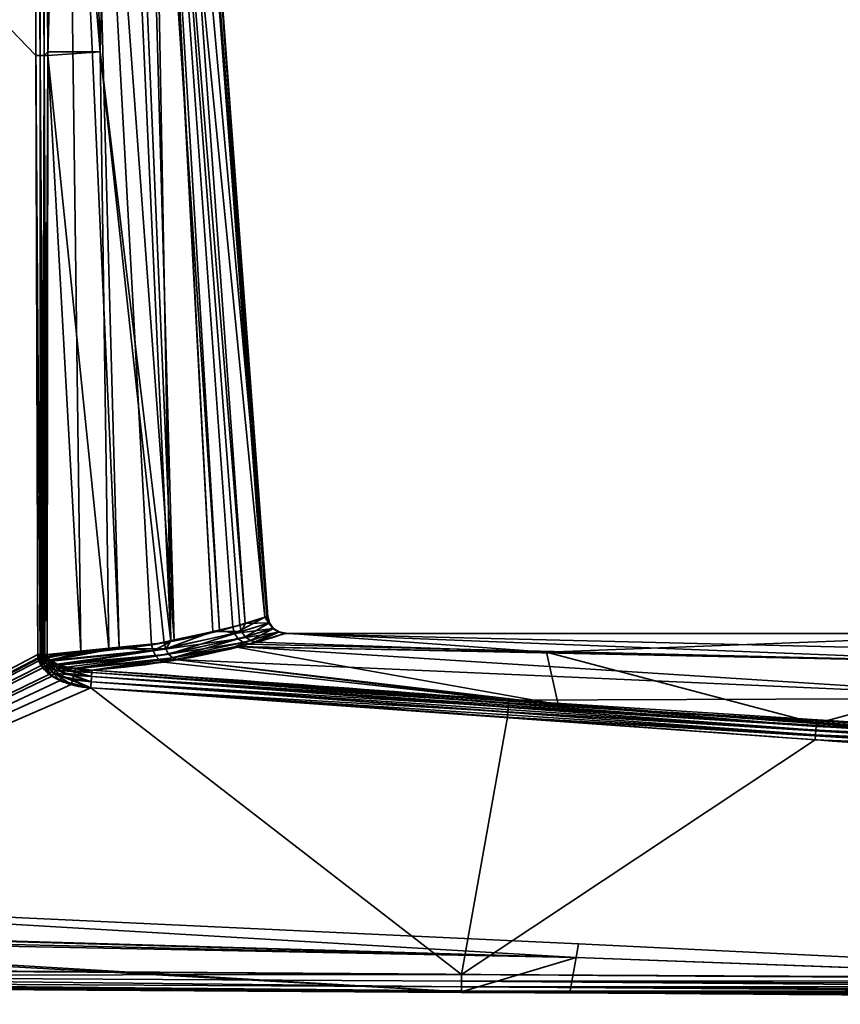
# Model space of a CAD drawing. Header units: millimetres. Extents: x -320 to 8070, y -96 to 57.
# Tile 95 of 111: x 6991 to 7014, y -93 to -66. Entities that reach past the tile are written whole.
import ezdxf

# ---------------------------------------------------------------- set-up
doc = ezdxf.new("R2010")
doc.units = ezdxf.units.MM
doc.layers.add('151', color=7, linetype='Continuous', true_color=0xffffff)

# ---------------------------------------------------------------- blocks, each defined once
blk = doc.blocks.new('UG_SURFACE_024')
at = {"layer": '151', "color": 251, "linetype": 'Continuous', "lineweight": 35}
for points in [[(6975.5, -50.3, 1115), (6975.5, -92.446, 1115), (6991.864, -83.789, 1115), (6991.816, -67.253, 1115)], [(6991.816, -67.253, 1115), (6991.756, -50.3, 1115), (6975.5, -50.3, 1115)], [(6975.5, -50.3, 1093), (6991.756, -50.3, 1093), (6991.816, -67.253, 1093)], [(6991.816, -67.253, 1093), (6991.864, -83.789, 1093), (6975.5, -92.446, 1093), (6975.5, -50.3, 1093)], [(6991.756, -50.3, 1115), (6991.816, -67.253, 1115), (6991.933, -67.253, 1114.986)], [(6991.933, -67.253, 1114.986), (6991.906, -50.3, 1114.974), (6991.756, -50.3, 1115)], [(6991.816, -67.253, 1093), (6991.756, -50.3, 1093), (6991.875, -50.3, 1093.014)], [(6991.875, -50.3, 1093.014), (6991.933, -67.253, 1093.014), (6991.816, -67.253, 1093)], [(6991.875, -50.3, 1093.014), (6991.904, -50.3, 1093.027), (6991.933, -67.253, 1093.014)], [(6991.904, -50.3, 1093.027), (6992.029, -50.3, 1093.081), (6992.044, -67.252, 1093.055)], [(6992.044, -67.252, 1093.055), (6991.933, -67.253, 1093.014), (6991.904, -50.3, 1093.027)], [(6991.921, -50.3, 1114.972), (6991.906, -50.3, 1114.974), (6991.933, -67.253, 1114.986)], [(6991.921, -50.3, 1114.972), (6991.933, -67.253, 1114.986), (6992.044, -67.252, 1114.944)], [(6992.044, -67.252, 1114.944), (6992.04, -50.3, 1114.906), (6991.921, -50.3, 1114.972)], [(6992.029, -50.3, 1093.081), (6992.041, -50.3, 1093.092), (6992.044, -67.252, 1093.055)], [(6992.068, -50.3, 1114.89), (6992.04, -50.3, 1114.906), (6992.044, -67.252, 1114.944)], [(6992.041, -50.3, 1093.092), (6992.152, -50.3, 1093.195), (6992.143, -67.252, 1093.122)], [(6992.143, -67.252, 1093.122), (6992.044, -67.252, 1093.055), (6992.041, -50.3, 1093.092)], [(6992.068, -50.3, 1114.89), (6992.044, -67.252, 1114.944), (6992.143, -67.145, 1114.878)], [(6992.143, -67.145, 1114.878), (6992.152, -50.3, 1114.805), (6992.068, -50.3, 1114.89)], [(6992.615, -50.3, 1094.032), (6993.058, -83.701, 1093.844), (6992.143, -67.252, 1093.122)], [(6992.152, -50.3, 1114.805), (6992.143, -67.145, 1114.878), (6993.587, -67.145, 1113.426)], [(6992.143, -67.252, 1093.122), (6992.152, -50.3, 1093.195), (6992.615, -50.3, 1094.032)], [(6993.587, -67.145, 1113.426), (6993.028, -50.3, 1113.145), (6992.152, -50.3, 1114.805)], [(6992.615, -50.3, 1094.032), (6993.204, -50.3, 1095.096), (6994.112, -83.604, 1094.712)], [(6994.112, -83.604, 1094.712), (6993.058, -83.701, 1093.844), (6992.615, -50.3, 1094.032)], [(6994.034, -50.3, 1111.238), (6993.028, -50.3, 1113.145), (6993.587, -67.145, 1113.426)], [(6993.204, -50.3, 1095.096), (6994.224, -50.3, 1096.939), (6995.631, -83.385, 1096.452)], [(6995.631, -83.385, 1096.452), (6995.008, -83.52, 1095.452), (6993.204, -50.3, 1095.096)], [(6995.008, -83.52, 1095.452), (6994.112, -83.604, 1094.712), (6993.204, -50.3, 1095.096)], [(6993.587, -67.145, 1113.426), (6995.541, -83.42, 1111.814), (6994.034, -50.3, 1111.238)], [(6994.934, -50.3, 1109.53), (6994.034, -50.3, 1111.238), (6995.541, -83.42, 1111.814)], [(6995.631, -83.385, 1096.452), (6994.224, -50.3, 1096.939), (6994.7, -50.3, 1097.801)], [(6994.7, -50.3, 1097.801), (6994.909, -50.3, 1098.902), (6996.88, -83.114, 1098.457)], [(6996.88, -83.114, 1098.457), (6995.631, -83.385, 1096.452), (6994.7, -50.3, 1097.801)], [(6994.909, -50.3, 1098.902), (6995.701, -50.3, 1103.086), (6998.139, -82.76, 1102.975)], [(6998.139, -82.76, 1102.975), (6997.252, -83.033, 1099.055), (6994.909, -50.3, 1098.902)], [(6997.252, -83.033, 1099.055), (6996.88, -83.114, 1098.457), (6994.909, -50.3, 1098.902)], [(6994.934, -50.3, 1109.53), (6995.541, -83.42, 1111.814), (6996.699, -83.151, 1109.764)], [(6996.699, -83.151, 1109.764), (6994.96, -50.3, 1109.361), (6994.934, -50.3, 1109.53)], [(6994.96, -50.3, 1109.361), (6997.445, -82.978, 1108.443), (6997.596, -82.931, 1107.623)], [(6994.96, -50.3, 1109.361), (6996.699, -83.151, 1109.764), (6997.445, -82.978, 1108.443)], [(6997.596, -82.931, 1107.623), (6995.273, -50.3, 1107.267), (6994.96, -50.3, 1109.361)], [(6995.273, -50.3, 1107.267), (6997.596, -82.931, 1107.623), (6998.215, -82.736, 1104.244)], [(6998.215, -82.736, 1104.244), (6995.812, -50.3, 1103.672), (6995.273, -50.3, 1107.267)], [(6998.194, -82.743, 1103.216), (6995.701, -50.3, 1103.086), (6995.812, -50.3, 1103.672)], [(6998.194, -82.743, 1103.216), (6998.139, -82.76, 1102.975), (6995.701, -50.3, 1103.086)], [(6995.812, -50.3, 1103.672), (6998.215, -82.736, 1104.244), (6998.194, -82.743, 1103.216)], [(6992.044, -67.252, 1114.944), (6992.143, -67.252, 1114.878), (6992.143, -67.145, 1114.878)], [(6993.587, -67.145, 1113.426), (6992.143, -67.145, 1114.878), (6992.143, -67.252, 1114.878)], [(6993.824, -83.617, 1113.461), (6993.587, -67.145, 1113.426), (6992.143, -67.252, 1114.878)], [(6993.587, -67.145, 1113.426), (6993.824, -83.617, 1113.461), (6995.357, -83.462, 1112.14)], [(6995.357, -83.462, 1112.14), (6995.541, -83.42, 1111.814), (6993.587, -67.145, 1113.426)], [(6991.816, -67.253, 1115), (6991.864, -83.789, 1115), (6991.931, -83.789, 1114.994)], [(6991.931, -83.789, 1114.994), (6991.933, -67.253, 1114.986), (6991.816, -67.253, 1115)], [(6991.931, -83.789, 1093.006), (6991.816, -67.253, 1093), (6991.933, -67.253, 1093.014)], [(6991.931, -83.789, 1093.006), (6991.864, -83.789, 1093), (6991.816, -67.253, 1093)], [(6991.931, -83.789, 1114.994), (6991.953, -83.789, 1114.992), (6991.933, -67.253, 1114.986)], [(6991.933, -67.253, 1093.014), (6991.953, -83.789, 1093.008), (6991.931, -83.789, 1093.006)], [(6991.996, -83.789, 1114.98), (6992.044, -67.252, 1114.944), (6991.933, -67.253, 1114.986)], [(6991.933, -67.253, 1093.014), (6992.044, -67.252, 1093.055), (6992.039, -83.789, 1093.032)], [(6991.933, -67.253, 1114.986), (6991.953, -83.789, 1114.992), (6991.996, -83.789, 1114.98)], [(6992.039, -83.789, 1093.032), (6991.996, -83.789, 1093.02), (6991.933, -67.253, 1093.014)], [(6991.996, -83.789, 1093.02), (6991.953, -83.789, 1093.008), (6991.933, -67.253, 1093.014)], [(6991.996, -83.789, 1114.98), (6992.039, -83.789, 1114.968), (6992.044, -67.252, 1114.944)], [(6992.044, -67.252, 1114.944), (6992.039, -83.789, 1114.968), (6992.059, -83.788, 1114.959)], [(6992.059, -83.788, 1093.041), (6992.039, -83.789, 1093.032), (6992.044, -67.252, 1093.055)], [(6992.059, -83.788, 1114.959), (6992.143, -67.252, 1114.878), (6992.044, -67.252, 1114.944)], [(6992.044, -67.252, 1093.055), (6992.143, -67.252, 1093.122), (6992.12, -83.788, 1093.07)], [(6992.12, -83.788, 1093.07), (6992.059, -83.788, 1093.041), (6992.044, -67.252, 1093.055)], [(6992.059, -83.788, 1114.959), (6992.12, -83.788, 1114.93), (6992.143, -67.252, 1114.878)], [(6993.058, -83.701, 1093.844), (6992.12, -83.788, 1093.07), (6992.143, -67.252, 1093.122)], [(6992.143, -67.252, 1114.878), (6992.12, -83.788, 1114.93), (6993.824, -83.617, 1113.461)], [(6997.3, -83.208, 1099.055), (6997.252, -83.033, 1099.055), (6998.139, -82.76, 1102.975)], [(6998.139, -82.76, 1102.975), (6998.242, -82.923, 1103.216), (6997.3, -83.208, 1099.055)], [(6998.263, -82.916, 1104.244), (6998.215, -82.736, 1104.244), (6997.596, -82.931, 1107.623)], [(6998.139, -82.76, 1102.975), (6998.194, -82.743, 1103.216), (6998.242, -82.923, 1103.216)], [(6998.194, -82.743, 1103.216), (6998.215, -82.736, 1104.244), (6998.263, -82.916, 1104.244)], [(6998.263, -82.916, 1104.244), (6998.242, -82.923, 1103.216), (6998.194, -82.743, 1103.216)], [(6995.631, -83.385, 1096.452), (6996.88, -83.114, 1098.457), (6997.3, -83.208, 1099.055), (6995.047, -83.688, 1095.441)], [(6995.397, -83.63, 1112.148), (6997.493, -83.154, 1108.442), (6996.699, -83.151, 1109.764)], [(6996.699, -83.151, 1109.764), (6995.541, -83.42, 1111.814), (6995.397, -83.63, 1112.148)], [(6997.493, -83.154, 1108.442), (6995.397, -83.63, 1112.148), (6995.479, -83.776, 1112.194)], [(6995.479, -83.776, 1112.194), (6997.596, -83.301, 1108.464), (6997.493, -83.154, 1108.442)], [(6997.493, -83.154, 1108.442), (6997.445, -82.978, 1108.443), (6996.699, -83.151, 1109.764)], [(6996.88, -83.114, 1098.457), (6997.252, -83.033, 1099.055), (6997.3, -83.208, 1099.055)], [(6997.3, -83.208, 1099.055), (6998.242, -82.923, 1103.216), (6998.353, -83.073, 1103.213)], [(6998.353, -83.073, 1103.213), (6997.401, -83.355, 1099.03), (6997.3, -83.208, 1099.055)], [(6997.401, -83.355, 1099.03), (6998.353, -83.073, 1103.213), (6998.51, -83.172, 1103.205)], [(6998.51, -83.172, 1103.205), (6997.542, -83.457, 1098.984), (6997.401, -83.355, 1099.03)], [(6997.596, -82.931, 1107.623), (6997.445, -82.978, 1108.443), (6997.493, -83.154, 1108.442)], [(6997.596, -82.931, 1107.623), (6997.493, -83.154, 1108.442), (6998.263, -82.916, 1104.244)], [(6998.263, -82.916, 1104.244), (6997.493, -83.154, 1108.442), (6997.596, -83.301, 1108.464)], [(6997.706, -83.499, 1098.922), (6997.542, -83.457, 1098.984), (6998.51, -83.172, 1103.205)], [(6997.596, -83.301, 1108.464), (6998.374, -83.066, 1104.245), (6998.263, -82.916, 1104.244)], [(6998.374, -83.066, 1104.245), (6997.596, -83.301, 1108.464), (6997.741, -83.402, 1108.506)], [(6998.51, -83.172, 1103.205), (6998.693, -83.206, 1103.195), (6997.706, -83.499, 1098.922)], [(6997.741, -83.402, 1108.506), (6998.532, -83.165, 1104.248), (6998.374, -83.066, 1104.245)], [(6998.532, -83.165, 1104.248), (6997.741, -83.402, 1108.506), (6997.909, -83.443, 1108.562)], [(6997.909, -83.443, 1108.562), (6998.715, -83.199, 1104.251), (6998.532, -83.165, 1104.248)], [(6998.242, -82.923, 1103.216), (6998.263, -82.916, 1104.244), (6998.374, -83.066, 1104.245)], [(6998.374, -83.066, 1104.245), (6998.353, -83.073, 1103.213), (6998.242, -82.923, 1103.216)], [(6998.353, -83.073, 1103.213), (6998.374, -83.066, 1104.245), (6998.532, -83.165, 1104.248)], [(6998.532, -83.165, 1104.248), (6998.51, -83.172, 1103.205), (6998.353, -83.073, 1103.213)], [(6998.51, -83.172, 1103.205), (6998.532, -83.165, 1104.248), (6998.71, -83.201, 1103.999)], [(6998.71, -83.201, 1103.999), (6998.693, -83.206, 1103.195), (6998.51, -83.172, 1103.205)], [(6998.532, -83.165, 1104.248), (6998.715, -83.199, 1104.251), (6998.71, -83.201, 1103.999)], [(6995.047, -83.688, 1095.441), (6995.008, -83.52, 1095.452), (6995.631, -83.385, 1096.452)], [(6995.047, -83.688, 1095.441), (6997.3, -83.208, 1099.055), (6997.401, -83.355, 1099.03)], [(6997.401, -83.355, 1099.03), (6995.124, -83.834, 1095.392), (6995.047, -83.688, 1095.441)], [(6995.124, -83.834, 1095.392), (6997.401, -83.355, 1099.03), (6997.542, -83.457, 1098.984)], [(6997.542, -83.457, 1098.984), (6995.233, -83.94, 1095.311), (6995.124, -83.834, 1095.392)], [(6995.233, -83.94, 1095.311), (6997.542, -83.457, 1098.984), (6997.372, -83.57, 1098.392)], [(6995.541, -83.42, 1111.814), (6995.357, -83.462, 1112.14), (6995.397, -83.63, 1112.148)], [(6997.596, -83.301, 1108.464), (6995.479, -83.776, 1112.194), (6995.592, -83.882, 1112.272)], [(6995.592, -83.882, 1112.272), (6997.741, -83.402, 1108.506), (6997.596, -83.301, 1108.464)], [(6997.311, -83.578, 1109.604), (6997.741, -83.402, 1108.506), (6995.592, -83.882, 1112.272)], [(6997.311, -83.578, 1109.604), (6997.909, -83.443, 1108.562), (6997.741, -83.402, 1108.506)], [(6997.909, -83.443, 1108.562), (6997.311, -83.578, 1109.604), (7005.912, -83.725, 1109.694)], [(6997.542, -83.457, 1098.984), (6997.706, -83.499, 1098.922), (6997.372, -83.57, 1098.392)], [(7019.505, -84.025, 1098.166), (6997.706, -83.499, 1098.922), (6998.693, -83.206, 1103.195)], [(6998.715, -83.199, 1104.251), (6997.909, -83.443, 1108.562), (7005.912, -83.725, 1109.694)], [(6998.693, -83.206, 1103.195), (6998.71, -83.201, 1103.999), (7019.407, -83.211, 1103.999)], [(7019.407, -83.211, 1103.999), (7046.861, -84.375, 1098.026), (6998.693, -83.206, 1103.195)], [(6998.693, -83.206, 1103.195), (7046.861, -84.375, 1098.026), (7019.505, -84.025, 1098.166)], [(7019.407, -83.211, 1103.999), (6998.71, -83.201, 1103.999), (6998.715, -83.199, 1104.251)], [(7019.407, -83.211, 1103.999), (6998.715, -83.199, 1104.251), (7005.912, -83.725, 1109.694)], [(7005.912, -83.725, 1109.694), (7019.504, -84.024, 1109.832), (7019.407, -83.211, 1103.999)], [(6993.824, -83.617, 1113.461), (6992.12, -83.788, 1114.93), (6992.132, -83.85, 1114.927)], [(6992.126, -83.834, 1093.071), (6992.12, -83.788, 1093.07), (6993.058, -83.701, 1093.844)], [(6992.146, -83.877, 1093.076), (6992.126, -83.834, 1093.071), (6993.058, -83.701, 1093.844)], [(6992.132, -83.85, 1114.927), (6992.197, -83.936, 1114.911), (6993.824, -83.617, 1113.461)], [(6993.058, -83.701, 1093.844), (6992.223, -83.953, 1093.096), (6992.146, -83.877, 1093.076)], [(6992.197, -83.936, 1114.911), (6992.225, -83.953, 1114.904), (6993.824, -83.617, 1113.461)], [(6992.223, -83.953, 1093.096), (6993.058, -83.701, 1093.844), (6994.112, -83.604, 1094.712)], [(6994.112, -83.604, 1094.712), (6995.047, -83.688, 1095.441), (6992.223, -83.953, 1093.096)], [(6992.241, -83.971, 1093.101), (6992.223, -83.953, 1093.096), (6995.047, -83.688, 1095.441)], [(6992.225, -83.953, 1114.904), (6995.397, -83.63, 1112.148), (6993.824, -83.617, 1113.461)], [(6995.397, -83.63, 1112.148), (6992.225, -83.953, 1114.904), (6992.399, -84.056, 1114.858)], [(6992.458, -84.079, 1093.157), (6992.241, -83.971, 1093.101), (6995.047, -83.688, 1095.441)], [(6992.399, -84.056, 1114.858), (6995.479, -83.776, 1112.194), (6995.397, -83.63, 1112.148)], [(6995.047, -83.688, 1095.441), (6995.124, -83.834, 1095.392), (6992.458, -84.079, 1093.157)], [(6995.397, -83.63, 1112.148), (6995.357, -83.462, 1112.14), (6993.824, -83.617, 1113.461)], [(6994.112, -83.604, 1094.712), (6995.008, -83.52, 1095.452), (6995.047, -83.688, 1095.441)], [(6997.372, -83.57, 1098.392), (6995.672, -83.928, 1095.703), (6995.233, -83.94, 1095.311)], [(6995.592, -83.882, 1112.272), (6995.723, -83.935, 1112.371), (6997.311, -83.578, 1109.604)], [(7019.62, -84.991, 1095.494), (6995.672, -83.928, 1095.703), (6997.372, -83.57, 1098.392)], [(6997.311, -83.578, 1109.604), (6995.723, -83.935, 1112.371), (7006.239, -85.17, 1114.677)], [(7006.239, -85.17, 1114.677), (7005.912, -83.725, 1109.694), (6997.311, -83.578, 1109.604)], [(7019.505, -84.025, 1098.166), (6997.372, -83.57, 1098.392), (6997.706, -83.499, 1098.922)], [(6997.372, -83.57, 1098.392), (7019.505, -84.025, 1098.166), (7019.62, -84.991, 1095.494)], [(7005.912, -83.725, 1109.694), (7006.239, -85.17, 1114.677), (7013.369, -85.696, 1114.722)], [(7013.369, -85.696, 1114.722), (7019.504, -84.024, 1109.832), (7005.912, -83.725, 1109.694)], [(6975.5, -92.446, 1115), (6991.879, -83.912, 1115), (6991.864, -83.789, 1115)], [(6991.864, -83.789, 1093), (6991.872, -83.88, 1093), (6975.5, -92.446, 1093)], [(6991.872, -83.88, 1093), (6991.896, -83.967, 1093), (6975.5, -92.446, 1093)], [(6975.5, -92.446, 1115), (6991.955, -84.087, 1115), (6991.879, -83.912, 1115)], [(6991.896, -83.967, 1093), (6992.006, -84.159, 1093), (6975.5, -92.446, 1093)], [(6991.931, -83.789, 1114.994), (6991.864, -83.789, 1115), (6991.879, -83.912, 1115)], [(6991.872, -83.88, 1093), (6991.864, -83.789, 1093), (6991.931, -83.789, 1093.006)], [(6991.931, -83.789, 1093.006), (6991.939, -83.868, 1093.005), (6991.872, -83.88, 1093)], [(6991.896, -83.967, 1093), (6991.872, -83.88, 1093), (6991.939, -83.868, 1093.005)], [(6991.879, -83.912, 1115), (6991.946, -83.896, 1114.995), (6991.931, -83.789, 1114.994)], [(6991.946, -83.896, 1114.995), (6991.879, -83.912, 1115), (6991.955, -84.087, 1115)], [(6991.939, -83.868, 1093.005), (6991.962, -83.944, 1093.005), (6991.896, -83.967, 1093)], [(6992.006, -84.159, 1093), (6991.896, -83.967, 1093), (6991.962, -83.944, 1093.005)], [(6991.953, -83.789, 1114.992), (6991.931, -83.789, 1114.994), (6991.946, -83.896, 1114.995)], [(6991.939, -83.868, 1093.005), (6991.931, -83.789, 1093.006), (6991.953, -83.789, 1093.008)], [(6992.004, -83.856, 1093.018), (6991.939, -83.868, 1093.005), (6991.953, -83.789, 1093.008)], [(6991.939, -83.868, 1093.005), (6992.004, -83.856, 1093.018), (6992.026, -83.921, 1093.019)], [(6992.026, -83.921, 1093.019), (6991.962, -83.944, 1093.005), (6991.939, -83.868, 1093.005)], [(6991.946, -83.896, 1114.995), (6992.011, -83.88, 1114.981), (6991.996, -83.789, 1114.98)], [(6991.996, -83.789, 1114.98), (6991.953, -83.789, 1114.992), (6991.946, -83.896, 1114.995)], [(6992.011, -83.88, 1114.981), (6991.946, -83.896, 1114.995), (6992.019, -84.047, 1114.994)], [(6991.955, -84.087, 1115), (6992.019, -84.047, 1114.994), (6991.946, -83.896, 1114.995)], [(6991.953, -83.789, 1093.008), (6991.996, -83.789, 1093.02), (6992.004, -83.856, 1093.018)], [(6991.962, -83.944, 1093.005), (6992.026, -83.921, 1093.019), (6992.13, -84.06, 1093.026)], [(6991.962, -83.944, 1093.005), (6992.069, -84.109, 1093.006), (6992.006, -84.159, 1093)], [(6992.13, -84.06, 1093.026), (6992.069, -84.109, 1093.006), (6991.962, -83.944, 1093.005)], [(6992.039, -83.789, 1114.968), (6991.996, -83.789, 1114.98), (6992.011, -83.88, 1114.981)], [(6992.004, -83.856, 1093.018), (6991.996, -83.789, 1093.02), (6992.039, -83.789, 1093.032)], [(6992.039, -83.789, 1093.032), (6992.067, -83.844, 1093.041), (6992.004, -83.856, 1093.018)], [(6992.004, -83.856, 1093.018), (6992.067, -83.844, 1093.041), (6992.088, -83.898, 1093.043)], [(6992.088, -83.898, 1093.043), (6992.026, -83.921, 1093.019), (6992.004, -83.856, 1093.018)], [(6992.039, -83.789, 1114.968), (6992.011, -83.88, 1114.981), (6992.073, -83.864, 1114.959)], [(6992.073, -83.864, 1114.959), (6992.011, -83.88, 1114.981), (6992.082, -84.008, 1114.977)], [(6992.019, -84.047, 1114.994), (6992.082, -84.008, 1114.977), (6992.011, -83.88, 1114.981)], [(6992.026, -83.921, 1093.019), (6992.088, -83.898, 1093.043), (6992.188, -84.014, 1093.057)], [(6992.188, -84.014, 1093.057), (6992.13, -84.06, 1093.026), (6992.026, -83.921, 1093.019)], [(6992.073, -83.864, 1114.959), (6992.059, -83.788, 1114.959), (6992.039, -83.789, 1114.968)], [(6992.039, -83.789, 1093.032), (6992.059, -83.788, 1093.041), (6992.067, -83.844, 1093.041)], [(6992.12, -83.788, 1114.93), (6992.059, -83.788, 1114.959), (6992.073, -83.864, 1114.959)], [(6992.067, -83.844, 1093.041), (6992.059, -83.788, 1093.041), (6992.12, -83.788, 1093.07)], [(6992.12, -83.788, 1093.07), (6992.126, -83.834, 1093.071), (6992.067, -83.844, 1093.041)], [(6992.088, -83.898, 1093.043), (6992.067, -83.844, 1093.041), (6992.126, -83.834, 1093.071)], [(6992.073, -83.864, 1114.959), (6992.132, -83.85, 1114.927), (6992.12, -83.788, 1114.93)], [(6992.132, -83.85, 1114.927), (6992.073, -83.864, 1114.959), (6992.141, -83.971, 1114.949)], [(6992.082, -84.008, 1114.977), (6992.141, -83.971, 1114.949), (6992.073, -83.864, 1114.959)], [(6992.141, -83.971, 1114.949), (6992.082, -84.008, 1114.977), (6992.302, -84.184, 1114.963)], [(6992.126, -83.834, 1093.071), (6992.146, -83.877, 1093.076), (6992.088, -83.898, 1093.043)], [(6992.188, -84.014, 1093.057), (6992.088, -83.898, 1093.043), (6992.146, -83.877, 1093.076)], [(6992.141, -83.971, 1114.949), (6992.197, -83.936, 1114.911), (6992.132, -83.85, 1114.927)], [(6992.225, -83.953, 1114.904), (6992.197, -83.936, 1114.911), (6992.141, -83.971, 1114.949)], [(6992.225, -83.953, 1114.904), (6992.141, -83.971, 1114.949), (6992.354, -84.116, 1114.918)], [(6992.302, -84.184, 1114.963), (6992.354, -84.116, 1114.918), (6992.141, -83.971, 1114.949)], [(6992.146, -83.877, 1093.076), (6992.223, -83.953, 1093.096), (6992.188, -84.014, 1093.057)], [(6992.223, -83.953, 1093.096), (6992.241, -83.971, 1093.101), (6992.188, -84.014, 1093.057)], [(6992.415, -84.143, 1093.091), (6992.188, -84.014, 1093.057), (6992.241, -83.971, 1093.101)], [(6992.354, -84.116, 1114.918), (6992.399, -84.056, 1114.858), (6992.225, -83.953, 1114.904)], [(6992.241, -83.971, 1093.101), (6992.458, -84.079, 1093.157), (6992.415, -84.143, 1093.091)], [(6995.479, -83.776, 1112.194), (6992.399, -84.056, 1114.858), (6992.649, -84.137, 1114.792)], [(6992.899, -84.185, 1093.277), (6992.458, -84.079, 1093.157), (6995.124, -83.834, 1095.392)], [(6995.479, -83.776, 1112.194), (6992.649, -84.137, 1114.792), (6992.911, -84.168, 1114.718)], [(6995.124, -83.834, 1095.392), (6995.233, -83.94, 1095.311), (6992.899, -84.185, 1093.277)], [(6992.909, -84.187, 1093.28), (6992.899, -84.185, 1093.277), (6995.233, -83.94, 1095.311)], [(6993.36, -84.221, 1093.406), (6992.909, -84.187, 1093.28), (6995.233, -83.94, 1095.311)], [(6992.911, -84.168, 1114.718), (6995.592, -83.882, 1112.272), (6995.479, -83.776, 1112.194)], [(6995.592, -83.882, 1112.272), (6992.911, -84.168, 1114.718), (6993.36, -84.221, 1114.594)], [(6993.36, -84.221, 1114.594), (6995.723, -83.935, 1112.371), (6995.592, -83.882, 1112.272)], [(6995.723, -83.935, 1112.371), (6993.36, -84.221, 1114.594), (7006.239, -85.17, 1114.677)], [(6995.233, -83.94, 1095.311), (6995.358, -83.995, 1095.206), (6993.36, -84.221, 1093.406)], [(7004.873, -85.05, 1093.33), (6993.36, -84.221, 1093.406), (6995.358, -83.995, 1095.206)], [(6995.672, -83.928, 1095.703), (6995.358, -83.995, 1095.206), (6995.233, -83.94, 1095.311)], [(7004.873, -85.05, 1093.33), (6995.358, -83.995, 1095.206), (6995.672, -83.928, 1095.703)], [(6995.672, -83.928, 1095.703), (7019.62, -84.991, 1095.494), (7004.873, -85.05, 1093.33)], [(6992.188, -84.334, 1115), (6991.955, -84.087, 1115), (6975.5, -92.446, 1115)], [(6975.5, -92.446, 1093), (6992.006, -84.159, 1093), (6992.256, -84.382, 1093)], [(6992.019, -84.047, 1114.994), (6991.955, -84.087, 1115), (6992.188, -84.334, 1115)], [(6992.256, -84.382, 1093), (6992.006, -84.159, 1093), (6992.069, -84.109, 1093.006)], [(6992.082, -84.008, 1114.977), (6992.019, -84.047, 1114.994), (6992.247, -84.258, 1114.991)], [(6992.188, -84.334, 1115), (6992.247, -84.258, 1114.991), (6992.019, -84.047, 1114.994)], [(6992.069, -84.109, 1093.006), (6992.13, -84.06, 1093.026), (6992.366, -84.217, 1093.041)], [(6992.069, -84.109, 1093.006), (6992.312, -84.298, 1093.01), (6992.256, -84.382, 1093)], [(6992.366, -84.217, 1093.041), (6992.312, -84.298, 1093.01), (6992.069, -84.109, 1093.006)], [(6992.247, -84.258, 1114.991), (6992.302, -84.184, 1114.963), (6992.082, -84.008, 1114.977)], [(6992.13, -84.06, 1093.026), (6992.188, -84.014, 1093.057), (6992.415, -84.143, 1093.091)], [(6992.415, -84.143, 1093.091), (6992.366, -84.217, 1093.041), (6992.13, -84.06, 1093.026)], [(6992.247, -84.258, 1114.991), (6992.188, -84.334, 1115), (6992.479, -84.505, 1115)], [(6992.302, -84.184, 1114.963), (6992.247, -84.258, 1114.991), (6992.528, -84.399, 1114.986)], [(6992.479, -84.505, 1115), (6992.528, -84.399, 1114.986), (6992.247, -84.258, 1114.991)], [(6992.354, -84.116, 1114.918), (6992.302, -84.184, 1114.963), (6992.574, -84.298, 1114.945)], [(6992.528, -84.399, 1114.986), (6992.574, -84.298, 1114.945), (6992.302, -84.184, 1114.963)], [(6992.312, -84.298, 1093.01), (6992.366, -84.217, 1093.041), (6992.858, -84.364, 1093.076)], [(6992.399, -84.056, 1114.858), (6992.354, -84.116, 1114.918), (6992.615, -84.209, 1114.879)], [(6992.574, -84.298, 1114.945), (6992.615, -84.209, 1114.879), (6992.354, -84.116, 1114.918)], [(6992.366, -84.217, 1093.041), (6992.415, -84.143, 1093.091), (6992.888, -84.262, 1093.165)], [(6992.888, -84.262, 1093.165), (6992.858, -84.364, 1093.076), (6992.366, -84.217, 1093.041)], [(6992.615, -84.209, 1114.879), (6992.649, -84.137, 1114.792), (6992.399, -84.056, 1114.858)], [(6992.888, -84.262, 1093.165), (6992.415, -84.143, 1093.091), (6992.458, -84.079, 1093.157)], [(6992.458, -84.079, 1093.157), (6992.899, -84.185, 1093.277), (6992.888, -84.262, 1093.165)], [(6992.615, -84.209, 1114.879), (6992.574, -84.298, 1114.945), (6993.349, -84.393, 1114.885)], [(6992.911, -84.168, 1114.718), (6992.649, -84.137, 1114.792), (6992.615, -84.209, 1114.879)], [(6992.615, -84.209, 1114.879), (6993.356, -84.282, 1114.754), (6992.911, -84.168, 1114.718)], [(6993.349, -84.393, 1114.885), (6993.356, -84.282, 1114.754), (6992.615, -84.209, 1114.879)], [(6993.349, -84.393, 1093.115), (6992.858, -84.364, 1093.076), (6992.888, -84.262, 1093.165)], [(6992.899, -84.185, 1093.277), (6992.909, -84.187, 1093.28), (6992.888, -84.262, 1093.165)], [(6993.356, -84.282, 1093.246), (6992.888, -84.262, 1093.165), (6992.909, -84.187, 1093.28)], [(6992.888, -84.262, 1093.165), (6993.356, -84.282, 1093.246), (6993.349, -84.393, 1093.115)], [(6992.909, -84.187, 1093.28), (6993.36, -84.221, 1093.406), (6993.356, -84.282, 1093.246)], [(6993.356, -84.282, 1114.754), (6993.36, -84.221, 1114.594), (6992.911, -84.168, 1114.718)], [(7006.239, -85.17, 1114.677), (6993.36, -84.221, 1114.594), (6993.356, -84.282, 1114.754)], [(6993.356, -84.282, 1093.246), (6993.36, -84.221, 1093.406), (7004.873, -85.05, 1093.33)], [(7019.504, -84.024, 1109.832), (7013.369, -85.696, 1114.722), (7046.49, -87.145, 1114.816)], [(6975.5, -92.446, 1115), (6992.479, -84.505, 1115), (6992.188, -84.334, 1115)], [(6975.5, -92.446, 1093), (6992.256, -84.382, 1093), (6992.786, -84.618, 1093)], [(6993.328, -84.711, 1115), (6992.479, -84.505, 1115), (6975.5, -92.446, 1115)], [(6992.786, -84.618, 1093), (6992.256, -84.382, 1093), (6992.312, -84.298, 1093.01)], [(6992.312, -84.298, 1093.01), (6992.824, -84.486, 1093.019), (6992.786, -84.618, 1093)], [(6992.858, -84.364, 1093.076), (6992.824, -84.486, 1093.019), (6992.312, -84.298, 1093.01)], [(6992.528, -84.399, 1114.986), (6992.479, -84.505, 1115), (6993.328, -84.711, 1115)], [(6992.574, -84.298, 1114.945), (6992.528, -84.399, 1114.986), (6993.339, -84.542, 1114.97)], [(6993.328, -84.711, 1115), (6993.339, -84.542, 1114.97), (6992.528, -84.399, 1114.986)], [(6993.339, -84.542, 1114.97), (6993.349, -84.393, 1114.885), (6992.574, -84.298, 1114.945)], [(6993.328, -84.711, 1093), (6992.786, -84.618, 1093), (6992.824, -84.486, 1093.019)], [(6993.339, -84.542, 1093.03), (6992.824, -84.486, 1093.019), (6992.858, -84.364, 1093.076)], [(6992.824, -84.486, 1093.019), (6993.339, -84.542, 1093.03), (6993.328, -84.711, 1093)], [(6992.858, -84.364, 1093.076), (6993.349, -84.393, 1093.115), (6993.339, -84.542, 1093.03)], [(7013.346, -86.006, 1114.981), (6993.339, -84.542, 1114.97), (6993.328, -84.711, 1115)], [(6993.328, -84.711, 1093), (6993.339, -84.542, 1093.03), (7004.85, -85.369, 1093.023)], [(7013.355, -85.88, 1114.925), (6993.349, -84.393, 1114.885), (6993.339, -84.542, 1114.97)], [(6993.339, -84.542, 1093.03), (6993.349, -84.393, 1093.115), (7004.86, -85.233, 1093.091)], [(6993.339, -84.542, 1114.97), (7013.346, -86.006, 1114.981), (7013.355, -85.88, 1114.925)], [(7004.86, -85.233, 1093.091), (7004.85, -85.369, 1093.023), (6993.339, -84.542, 1093.03)], [(7013.363, -85.774, 1114.837), (6993.356, -84.282, 1114.754), (6993.349, -84.393, 1114.885)], [(6993.349, -84.393, 1093.115), (6993.356, -84.282, 1093.246), (7004.868, -85.123, 1093.196)], [(6993.349, -84.393, 1114.885), (7013.355, -85.88, 1114.925), (7013.363, -85.774, 1114.837)], [(7004.868, -85.123, 1093.196), (7004.86, -85.233, 1093.091), (6993.349, -84.393, 1093.115)], [(6993.356, -84.282, 1114.754), (7013.363, -85.774, 1114.837), (7006.239, -85.17, 1114.677)], [(7004.873, -85.05, 1093.33), (7004.868, -85.123, 1093.196), (6993.356, -84.282, 1093.246)], [(7003.568, -92.621, 1093), (6975.5, -92.446, 1093), (6992.786, -84.618, 1093), (6993.328, -84.711, 1093)], [(7013.336, -86.142, 1115), (6993.328, -84.711, 1115), (6975.5, -92.446, 1115), (7003.568, -92.621, 1115)], [(6993.328, -84.711, 1115), (7013.336, -86.142, 1115), (7013.346, -86.006, 1114.981)], [(7004.85, -85.369, 1093.023), (7004.839, -85.519, 1093), (6993.328, -84.711, 1093)], [(7003.568, -92.621, 1093), (6993.328, -84.711, 1093), (7004.839, -85.519, 1093)], [(7004.868, -85.123, 1093.196), (7004.873, -85.05, 1093.33), (7019.769, -85.993, 1093.264)], [(7019.62, -84.991, 1095.494), (7019.769, -85.993, 1093.264), (7004.873, -85.05, 1093.33)], [(7004.85, -85.369, 1093.023), (7004.86, -85.233, 1093.091), (7037.979, -87.32, 1093.048)], [(7004.86, -85.233, 1093.091), (7004.868, -85.123, 1093.196), (7037.981, -87.225, 1093.107)], [(7037.981, -87.225, 1093.107), (7037.979, -87.32, 1093.048), (7004.86, -85.233, 1093.091)], [(7037.981, -87.225, 1093.107), (7004.868, -85.123, 1093.196), (7019.769, -85.993, 1093.264)], [(7013.363, -85.774, 1114.837), (7013.369, -85.696, 1114.722), (7006.239, -85.17, 1114.677)], [(7004.839, -85.519, 1093), (7037.975, -87.534, 1093), (7038, -92.8, 1093), (7003.568, -92.621, 1093)], [(7004.839, -85.519, 1093), (7004.85, -85.369, 1093.023), (7037.977, -87.424, 1093.012)], [(7037.977, -87.424, 1093.012), (7037.975, -87.534, 1093), (7004.839, -85.519, 1093)], [(7037.979, -87.32, 1093.048), (7037.977, -87.424, 1093.012), (7004.85, -85.369, 1093.023)], [(7013.355, -85.88, 1114.925), (7013.346, -86.006, 1114.981), (7046.49, -87.423, 1114.988)], [(7013.363, -85.774, 1114.837), (7013.355, -85.88, 1114.925), (7046.49, -87.319, 1114.952)], [(7046.49, -87.423, 1114.988), (7046.49, -87.319, 1114.952), (7013.355, -85.88, 1114.925)], [(7046.49, -87.145, 1114.816), (7013.369, -85.696, 1114.722), (7013.363, -85.774, 1114.837)], [(7013.363, -85.774, 1114.837), (7046.49, -87.224, 1114.893), (7046.49, -87.145, 1114.816)], [(7046.49, -87.319, 1114.952), (7046.49, -87.224, 1114.893), (7013.363, -85.774, 1114.837)], [(7003.568, -92.621, 1115), (7038, -92.8, 1115), (7046.49, -87.533, 1115), (7013.336, -86.142, 1115)], [(7046.49, -87.423, 1114.988), (7013.346, -86.006, 1114.981), (7013.336, -86.142, 1115)], [(7013.336, -86.142, 1115), (7046.49, -87.533, 1115), (7046.49, -87.423, 1114.988)], [(6975.488, -90.311, 1104), (7006.801, -91.775, 1104), (7006.732, -92.155, 1109.564)], [(7006.732, -92.155, 1109.564), (6975.492, -91.279, 1109.683), (6975.488, -90.311, 1104)], [(6975.488, -90.311, 1104), (6975.492, -91.24, 1098.31), (7006.732, -92.155, 1098.436)], [(7006.801, -91.775, 1104), (6975.488, -90.311, 1104), (6975.488, -90.311, 1104)], [(7006.732, -92.155, 1098.436), (7006.801, -91.775, 1104), (6975.488, -90.311, 1104)], [(7006.732, -92.155, 1098.436), (6975.492, -91.24, 1098.31), (6975.493, -91.439, 1097.089)], [(6975.493, -91.536, 1111.195), (6975.492, -91.279, 1109.683), (7006.732, -92.155, 1109.564)], [(6975.493, -91.439, 1097.089), (6975.498, -92.887, 1093.736), (7003.564, -93.1, 1093.644)], [(7003.564, -93.1, 1093.644), (7006.732, -92.155, 1098.436), (6975.493, -91.439, 1097.089)], [(6975.493, -91.536, 1111.195), (7006.732, -92.155, 1109.564), (7003.564, -93.1, 1114.356)], [(7003.564, -93.1, 1114.356), (6975.498, -92.887, 1114.264), (6975.493, -91.536, 1111.195)], [(7006.801, -91.775, 1104), (7006.732, -92.155, 1098.436), (7037.979, -93.299, 1098.581)], [(7037.979, -93.299, 1109.419), (7006.732, -92.155, 1109.564), (7006.801, -91.775, 1104)], [(7037.979, -93.299, 1098.581), (7037.979, -93.299, 1104), (7006.801, -91.775, 1104)], [(7006.801, -91.775, 1104), (7037.979, -93.299, 1104), (7037.979, -93.299, 1109.419)], [(7006.732, -92.155, 1109.564), (7006.555, -93.117, 1114.368), (7003.564, -93.1, 1114.356)], [(7003.564, -93.1, 1093.644), (7006.555, -93.117, 1093.632), (7006.732, -92.155, 1098.436)], [(7037.979, -93.3, 1114.5), (7006.555, -93.117, 1114.368), (7006.732, -92.155, 1109.564)], [(7006.732, -92.155, 1098.436), (7006.555, -93.117, 1093.632), (7037.979, -93.3, 1093.5)], [(7037.979, -93.3, 1093.5), (7037.979, -93.299, 1098.581), (7006.732, -92.155, 1098.436)], [(7006.732, -92.155, 1109.564), (7037.979, -93.299, 1109.419), (7037.979, -93.3, 1114.5)], [(7003.568, -92.621, 1115), (6975.5, -92.446, 1115), (6975.499, -92.647, 1114.958)], [(6975.499, -92.647, 1093.042), (6975.5, -92.446, 1093), (7003.568, -92.621, 1093)], [(6975.499, -92.647, 1114.958), (7003.566, -92.803, 1114.966), (7003.568, -92.621, 1115)], [(7003.568, -92.621, 1093), (7003.566, -92.803, 1093.034), (6975.499, -92.647, 1093.042)], [(7003.566, -92.803, 1114.966), (6975.499, -92.647, 1114.958), (6975.499, -92.648, 1114.957)], [(6975.499, -92.648, 1093.043), (6975.499, -92.647, 1093.042), (7003.566, -92.803, 1093.034)], [(6975.499, -92.648, 1114.957), (6975.499, -92.814, 1114.839), (7003.565, -92.96, 1114.867)], [(7003.565, -92.96, 1114.867), (7003.566, -92.803, 1114.966), (6975.499, -92.648, 1114.957)], [(6975.499, -92.648, 1093.043), (7003.566, -92.803, 1093.034), (7003.565, -92.96, 1093.132)], [(7003.565, -92.96, 1093.132), (6975.499, -92.814, 1093.161), (6975.499, -92.648, 1093.043)], [(7038, -92.8, 1115), (7003.568, -92.621, 1115), (7003.566, -92.803, 1114.966)], [(7003.566, -92.803, 1093.034), (7003.568, -92.621, 1093), (7038, -92.8, 1093)], [(6975.499, -92.814, 1114.839), (6975.498, -92.919, 1114.664), (7003.564, -93.07, 1114.719)], [(7003.564, -93.07, 1093.281), (6975.498, -92.919, 1093.336), (6975.499, -92.815, 1093.163)], [(6975.498, -92.943, 1114.456), (6975.498, -92.887, 1114.264), (7003.564, -93.1, 1114.356)], [(7003.564, -93.1, 1093.644), (6975.498, -92.887, 1093.736), (6975.498, -92.943, 1093.544)], [(6975.498, -92.919, 1114.66), (6975.498, -92.945, 1114.46), (7003.564, -93.119, 1114.54)], [(7003.564, -93.07, 1114.719), (6975.498, -92.919, 1114.664), (6975.498, -92.919, 1114.66)], [(7003.564, -93.119, 1114.54), (7003.564, -93.07, 1114.719), (6975.498, -92.919, 1114.66)], [(6975.498, -92.919, 1093.336), (7003.564, -93.07, 1093.281), (7003.564, -93.119, 1093.46)], [(7003.564, -93.119, 1093.46), (6975.498, -92.945, 1093.54), (6975.498, -92.919, 1093.336)], [(6975.498, -92.945, 1114.46), (6975.498, -92.943, 1114.456), (7003.564, -93.1, 1114.356)], [(7003.564, -93.1, 1093.644), (6975.498, -92.943, 1093.544), (6975.498, -92.945, 1093.54)], [(7003.564, -93.1, 1114.356), (7003.564, -93.119, 1114.54), (6975.498, -92.945, 1114.46)], [(6975.498, -92.945, 1093.54), (7003.564, -93.119, 1093.46), (7003.564, -93.1, 1093.644)], [(7003.564, -93.07, 1114.719), (7003.565, -92.96, 1114.867), (6975.499, -92.814, 1114.839)], [(6975.499, -92.815, 1093.163), (6975.499, -92.814, 1093.161), (7003.565, -92.96, 1093.132)], [(6975.499, -92.815, 1093.163), (7003.565, -92.96, 1093.132), (7003.564, -93.07, 1093.281)], [(7003.565, -92.96, 1114.867), (7003.564, -93.07, 1114.719), (7037.999, -93.204, 1114.794)], [(7003.564, -93.07, 1093.281), (7003.565, -92.96, 1093.132), (7037.999, -93.094, 1093.096)], [(7003.566, -92.803, 1114.966), (7003.565, -92.96, 1114.867), (7037.999, -93.094, 1114.905)], [(7003.565, -92.96, 1093.132), (7003.566, -92.803, 1093.034), (7038, -92.955, 1093.024)], [(7038, -92.955, 1093.024), (7037.999, -93.094, 1093.096), (7003.565, -92.96, 1093.132)], [(7037.999, -93.204, 1114.794), (7037.999, -93.094, 1114.905), (7003.565, -92.96, 1114.867)], [(7003.566, -92.803, 1114.966), (7038, -92.955, 1114.976), (7038, -92.8, 1115)], [(7038, -92.8, 1093), (7038, -92.955, 1093.024), (7003.566, -92.803, 1093.034)], [(7037.999, -93.094, 1114.905), (7038, -92.955, 1114.976), (7003.566, -92.803, 1114.966)], [(7003.564, -93.07, 1114.719), (7003.564, -93.119, 1114.54), (7037.999, -93.276, 1114.655)], [(7037.999, -93.276, 1114.655), (7037.999, -93.204, 1114.794), (7003.564, -93.07, 1114.719)], [(7003.564, -93.119, 1093.46), (7003.564, -93.07, 1093.281), (7037.999, -93.204, 1093.206)], [(7037.999, -93.094, 1093.096), (7037.999, -93.204, 1093.206), (7003.564, -93.07, 1093.281)], [(7003.564, -93.119, 1114.54), (7003.564, -93.1, 1114.356), (7006.555, -93.117, 1114.368)], [(7006.555, -93.117, 1093.632), (7003.564, -93.1, 1093.644), (7003.564, -93.119, 1093.46)], [(7037.999, -93.276, 1114.655), (7003.564, -93.119, 1114.54), (7006.555, -93.117, 1114.368)], [(7006.555, -93.117, 1093.632), (7003.564, -93.119, 1093.46), (7037.999, -93.276, 1093.346)], [(7037.999, -93.204, 1093.206), (7037.999, -93.276, 1093.346), (7003.564, -93.119, 1093.46)], [(7006.555, -93.117, 1114.368), (7037.979, -93.3, 1114.5), (7037.999, -93.276, 1114.655)], [(7037.999, -93.276, 1093.346), (7037.979, -93.3, 1093.5), (7006.555, -93.117, 1093.632)]]:
    blk.add_3dface(points, dxfattribs=at)

msp = doc.modelspace()

# ---------------------------------------------------------------- linework, layer by layer
at = {"layer": '151', "color": 251, "linetype": 'Continuous', "lineweight": 35, "extrusion": (0.002638, -0.999997, 9.15294e-18)}
for centre, start, end in [((6991.619, 1114.5, 102.234), 59.253, 90), ((6991.619, 1093.5, 102.234), 270, 300.747)]:
    msp.add_arc(centre, 0.5, start, end, dxfattribs=at)
at = {"layer": '151', "color": 251, "linetype": 'Continuous', "lineweight": 35, "extrusion": (-0.997886, 0.064982, 0)}
msp.add_arc((-369.909, 1114.5, -6984.052), 0.5, 90, 169.2091, dxfattribs=at)
at = {"layer": '151', "color": 251, "linetype": 'Continuous', "lineweight": 35, "extrusion": (0.997886, -0.064982, 0)}
msp.add_arc((369.909, 1093.5, 6984.052), 0.5, 270, 349.2091, dxfattribs=at)
at = {"layer": '151', "color": 251, "linetype": 'Continuous', "lineweight": 35}
for points, knots in [([(6991.756, -50.3, 1093), (6991.777, -55.951, 1093), (6991.797, -61.602, 1093), (6991.833, -72.765, 1093), (6991.85, -78.277, 1093), (6991.864, -83.789, 1093)], [0, 0, 0, 0, 0.506223, 0.506223, 1, 1, 1, 1]), ([(6991.864, -83.789, 1115), (6991.85, -78.277, 1115), (6991.833, -72.765, 1115), (6991.797, -61.602, 1115), (6991.777, -55.951, 1115), (6991.756, -50.3, 1115)], [0, 0, 0, 0, 0.493777, 0.493777, 1, 1, 1, 1]), ([(6992.12, -83.788, 1093.07), (6992.129, -78.276, 1093.084), (6992.137, -72.764, 1093.101), (6992.149, -61.601, 1093.143), (6992.153, -55.951, 1093.168), (6992.152, -50.3, 1093.195)], [0, 0, 0, 0, 0.493798, 0.493798, 1, 1, 1, 1]), ([(6992.152, -50.3, 1114.805), (6992.153, -55.951, 1114.832), (6992.149, -61.601, 1114.857), (6992.137, -72.764, 1114.899), (6992.129, -78.276, 1114.916), (6992.12, -83.788, 1114.93)], [0, 0, 0, 0, 0.506202, 0.506202, 1, 1, 1, 1]), ([(6992.12, -83.788, 1114.93), (6993.07, -83.758, 1114.364), (6993.92, -83.677, 1113.689), (6995.432, -83.463, 1112.124), (6996.087, -83.328, 1111.233), (6997.135, -83.074, 1109.339), (6997.542, -82.952, 1108.308), (6998.079, -82.784, 1106.197), (6998.217, -82.736, 1105.112), (6998.218, -82.735, 1102.902), (6998.08, -82.783, 1101.808), (6997.545, -82.951, 1099.701), (6997.138, -83.073, 1098.668), (6995.567, -83.455, 1095.823), (6994.02, -83.727, 1094.201), (6992.12, -83.788, 1093.07)], [0, 0, 0, 0, 0.125, 0.125, 0.25, 0.25, 0.375, 0.375, 0.5, 0.5, 0.625, 0.625, 0.75, 0.75, 1, 1, 1, 1]), ([(6993.36, -84.221, 1093.406), (6995.036, -84.097, 1094.629), (6996.387, -83.832, 1096.228), (6998.229, -83.373, 1099.88), (6998.718, -83.198, 1101.926), (6998.717, -83.199, 1105.043), (6998.596, -83.239, 1106.065), (6998.125, -83.383, 1108.055), (6997.767, -83.488, 1109.037), (6996.39, -83.832, 1111.767), (6995.037, -84.097, 1113.371), (6993.36, -84.221, 1114.594)], [0, 0, 0, 0, 0.25, 0.25, 0.5, 0.5, 0.625, 0.625, 0.75, 0.75, 1, 1, 1, 1]), ([(6993.328, -84.711, 1115), (6993.015, -84.691, 1115), (6992.712, -84.622, 1115), (6992.29, -84.412, 1115), (6992.157, -84.324, 1115), (6991.944, -84.097, 1115), (6991.864, -83.948, 1115), (6991.864, -83.789, 1115)], [0, 0, 0, 0, 0.5, 0.5, 0.75, 0.75, 1, 1, 1, 1]), ([(6991.864, -83.789, 1093), (6991.864, -83.849, 1093), (6991.876, -83.911, 1093), (6991.921, -84.037, 1093), (6991.96, -84.101, 1093), (6992.076, -84.246, 1093), (6992.163, -84.32, 1093), (6992.417, -84.489, 1093), (6992.6, -84.565, 1093), (6992.962, -84.669, 1093), (6993.145, -84.699, 1093), (6993.328, -84.711, 1093)], [0, 0, 0, 0, 0.096721, 0.096721, 0.214423, 0.214423, 0.394065, 0.394065, 0.705671, 0.705671, 1, 1, 1, 1]), ([(6992.12, -83.788, 1093.07), (6992.119, -83.806, 1093.07), (6992.122, -83.824, 1093.071), (6992.133, -83.853, 1093.073), (6992.139, -83.866, 1093.075), (6992.159, -83.899, 1093.08), (6992.177, -83.918, 1093.084), (6992.21, -83.948, 1093.092), (6992.225, -83.96, 1093.096), (6992.307, -84.018, 1093.118), (6992.382, -84.051, 1093.137), (6992.604, -84.132, 1093.196), (6992.757, -84.165, 1093.237), (6993.059, -84.208, 1093.321), (6993.209, -84.219, 1093.363), (6993.36, -84.221, 1093.406)], [0, 0, 0, 0, 0.036981, 0.036981, 0.065513, 0.065513, 0.119134, 0.119134, 0.160519, 0.160519, 0.33497, 0.33497, 0.67146, 0.67146, 1, 1, 1, 1]), ([(6992.12, -83.788, 1114.93), (6992.12, -83.793, 1114.93), (6992.12, -83.798, 1114.93), (6992.121, -83.819, 1114.93), (6992.125, -83.835, 1114.929), (6992.137, -83.863, 1114.926), (6992.144, -83.875, 1114.924), (6992.165, -83.905, 1114.919), (6992.18, -83.921, 1114.915), (6992.255, -83.989, 1114.896), (6992.327, -84.026, 1114.877), (6992.48, -84.09, 1114.837), (6992.564, -84.116, 1114.814), (6992.881, -84.194, 1114.729), (6993.122, -84.218, 1114.662), (6993.36, -84.221, 1114.594)], [0, 0, 0, 0, 0.009635, 0.009635, 0.043647, 0.043647, 0.072623, 0.072623, 0.119686, 0.119686, 0.289308, 0.289308, 0.47824, 0.47824, 1, 1, 1, 1]), ([(6993.36, -84.221, 1114.594), (7002.275, -84.812, 1114.651), (7011.18, -85.566, 1114.716), (7024.548, -86.493, 1114.779), (7029.006, -86.754, 1114.795), (7035.696, -87.078, 1114.812), (7037.927, -87.166, 1114.817), (7042.397, -87.154, 1114.816), (7044.632, -87.144, 1114.816), (7064.745, -87.16, 1114.816), (7082.622, -87.149, 1114.816), (7100.5, -87.148, 1114.816)], [0, 0, 0, 0, 0.25, 0.25, 0.375, 0.375, 0.4375, 0.4375, 0.5, 0.5, 1, 1, 1, 1]), ([(7100.5, -87.148, 1093.184), (7082.621, -87.149, 1093.184), (7064.742, -87.16, 1093.184), (7044.628, -87.144, 1093.184), (7042.394, -87.154, 1093.184), (7037.924, -87.166, 1093.183), (7035.691, -87.078, 1093.188), (7028.999, -86.753, 1093.205), (7024.54, -86.492, 1093.221), (7011.174, -85.565, 1093.284), (7002.273, -84.812, 1093.349), (6993.36, -84.221, 1093.406)], [0, 0, 0, 0, 0.5, 0.5, 0.5625, 0.5625, 0.625, 0.625, 0.75, 0.75, 1, 1, 1, 1]), ([(7100.5, -87.535, 1115), (7082.629, -87.537, 1115), (7064.757, -87.547, 1115), (7044.652, -87.532, 1115), (7042.418, -87.541, 1115), (7037.95, -87.553, 1115), (7035.716, -87.47, 1115), (7029.016, -87.159, 1115), (7024.551, -86.909, 1115), (7011.167, -86.02, 1115), (7002.252, -85.292, 1115), (6993.328, -84.711, 1115)], [0, 0, 0, 0, 0.5, 0.5, 0.5625, 0.5625, 0.625, 0.625, 0.75, 0.75, 1, 1, 1, 1]), ([(6993.328, -84.711, 1093), (7002.244, -85.292, 1093), (7011.151, -86.019, 1093), (7024.523, -86.907, 1093), (7028.983, -87.157, 1093), (7035.677, -87.469, 1093), (7037.911, -87.553, 1093), (7042.382, -87.542, 1093), (7044.617, -87.532, 1093), (7064.735, -87.547, 1093), (7082.617, -87.537, 1093), (7100.5, -87.535, 1093)], [0, 0, 0, 0, 0.25, 0.25, 0.375, 0.375, 0.4375, 0.4375, 0.5, 0.5, 1, 1, 1, 1]), ([(7100.5, -93.011, 1093), (7097.086, -93.007, 1093), (7093.671, -93.001, 1093), (7072.838, -92.95, 1093), (7055.419, -92.845, 1093), (7026.522, -92.77, 1093), (7015.045, -92.703, 1093), (6994.212, -92.554, 1093), (6984.856, -92.48, 1093), (6975.5, -92.446, 1093)], [0, 0, 0, 0, 0.081942, 0.081942, 0.499996, 0.499996, 0.775458, 0.775458, 1, 1, 1, 1]), ([(6975.5, -92.446, 1115), (6984.856, -92.48, 1115), (6994.212, -92.554, 1115), (7015.045, -92.703, 1115), (7026.522, -92.77, 1115), (7055.419, -92.845, 1115), (7072.838, -92.95, 1115), (7093.671, -93.001, 1115), (7097.086, -93.007, 1115), (7100.5, -93.011, 1115)], [0, 0, 0, 0, 0.224542, 0.224542, 0.500004, 0.500004, 0.918058, 0.918058, 1, 1, 1, 1]), ([(7100.499, -93.446, 1114.747), (7090.082, -93.443, 1114.73), (7079.666, -93.432, 1114.685), (7058.832, -93.374, 1114.58), (7048.415, -93.327, 1114.526), (7027.581, -93.273, 1114.474), (7017.165, -93.213, 1114.421), (6996.332, -93.04, 1114.321), (6985.915, -92.933, 1114.28), (6975.498, -92.887, 1114.264)], [0, 0, 0, 0, 0.25, 0.25, 0.5, 0.5, 0.75, 0.75, 1, 1, 1, 1]), ([(6975.498, -92.887, 1093.736), (6985.915, -92.933, 1093.72), (6996.332, -93.04, 1093.679), (7017.165, -93.213, 1093.579), (7027.581, -93.273, 1093.526), (7048.415, -93.327, 1093.474), (7058.832, -93.374, 1093.42), (7079.666, -93.432, 1093.315), (7090.082, -93.443, 1093.27), (7100.499, -93.446, 1093.253)], [0, 0, 0, 0, 0.25, 0.25, 0.5, 0.5, 0.75, 0.75, 1, 1, 1, 1])]:
    msp.add_open_spline(points, degree=3, knots=knots, dxfattribs=at)

# ---------------------------------------------------------------- block references
msp.add_blockref('UG_SURFACE_024', (0, 0), dxfattribs=at)

doc.saveas('drawing.dxf')
